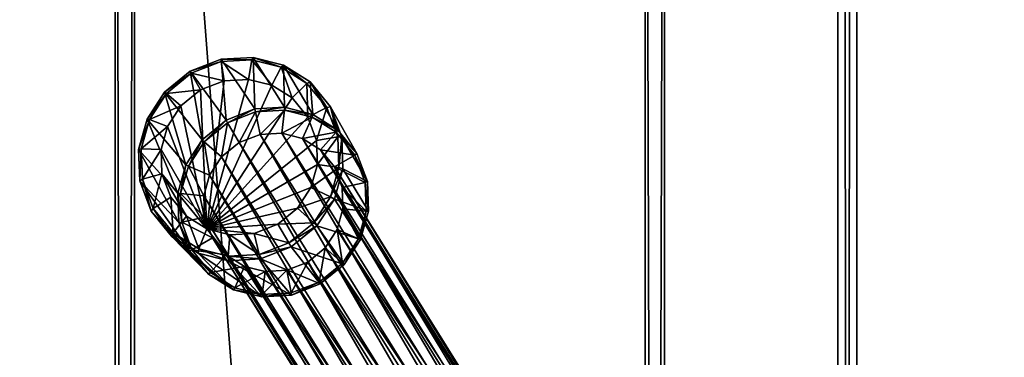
# Model space of a CAD drawing. Header units: inches. Extents: x -706 to 746, y -844 to 519.
# Tile 196 of 256: x -162.49 to -158.46, y 212.48 to 213.86. Entities that reach past the tile are written whole.
import ezdxf

# ---------------------------------------------------------------- set-up
doc = ezdxf.new("R2010")
doc.units = ezdxf.units.IN
doc.header["$MEASUREMENT"] = 0
for name, color, linetype, true_color in [('00_ground', 73, 'Continuous', 0x8fe057), ('02_ceilings', 251, 'Continuous', 0x565656), ('06_equipment', 46, 'Continuous', 0x866e08)]:
    doc.layers.add(name, color=color, linetype=linetype, true_color=true_color)

msp = doc.modelspace()

# ---------------------------------------------------------------- meshes
at = {"layer": '00_ground', "color": 251, "true_color": 0x565656}
mesh = msp.add_polyface(dxfattribs=at)
corners = [(745.801, -489.5048, -11.7981), (745.801, -489.5048, 0.0129), (745.8013, 519.417, -11.7981), (745.8013, 519.417, 0.0129), (-706.1552, 519.4172, -11.7981), (-706.1552, 519.4172, 0.0129), (-706.1554, -491.3484, -11.7981), (-706.1554, -491.3484, 0.0129), (-59.091, -491.3485, -11.7981), (-59.091, -491.3485, 0.0129), (-77.4055, -295.9132, -11.7981), (-77.4055, -295.9132, 0.0129), (-239.0611, -295.9132, -11.7981), (-239.0611, -295.9132, 0.0129), (-239.0611, -54.6686, -11.7981), (-239.0611, -54.6686, 0.0129), (214.8796, -54.6686, -11.7981), (214.8796, -54.6686, 0.0129), (214.8796, -295.9133, -11.7981), (214.8796, -295.9133, 0.0129), (187.3205, -295.9133, -11.7981), (187.3205, -295.9133, 0.0129), (187.3205, -489.5047, -11.7981), (187.3205, -489.5047, 0.0129)]
mesh.append_faces([[corners[k] for k in face] for face in [(22, 18, 0, 22), (0, 18, 2, 0), (6, 12, 8, 6), (1, 19, 23, 1), (9, 13, 7, 9), (7, 13, 5, 7)]], dxfattribs={"vtx0": -1, "vtx1": -1, "vtx3": -1, "color": 251})
mesh.append_faces([[corners[k] for k in face] for face in [(16, 4, 2, 16), (4, 14, 12, 4), (15, 3, 5, 15), (3, 17, 19, 3)]], dxfattribs={"vtx0": -1, "vtx2": -1, "vtx3": -1, "color": 251})
mesh.append_faces([[corners[k] for k in face] for face in [(0, 3, 1, 0), (2, 5, 3, 2), (4, 7, 5, 4), (6, 9, 7, 6), (8, 11, 9, 8), (10, 13, 11, 10), (12, 15, 13, 12), (14, 17, 15, 14), (16, 19, 17, 16), (18, 21, 19, 18), (20, 23, 21, 20), (22, 1, 23, 22), (8, 12, 10, 8), (23, 19, 21, 23)]], dxfattribs={"vtx0": -1, "vtx3": -1, "color": 251})
mesh.append_faces([[corners[k] for k in face] for face in [(16, 14, 4, 16), (18, 16, 2, 18), (6, 4, 12, 6), (15, 17, 3, 15), (13, 15, 5, 13), (1, 3, 19, 1)]], dxfattribs={"vtx1": -1, "vtx2": -1, "vtx3": -1, "color": 251})
mesh.append_faces([[corners[k] for k in face] for face in [(0, 2, 3, 0), (2, 4, 5, 2), (4, 6, 7, 4), (6, 8, 9, 6), (8, 10, 11, 8), (10, 12, 13, 10), (12, 14, 15, 12), (14, 16, 17, 14), (16, 18, 19, 16), (18, 20, 21, 18), (20, 22, 23, 20), (22, 0, 1, 22), (22, 20, 18, 22), (9, 11, 13, 9)]], dxfattribs={"vtx2": -1, "vtx3": -1, "color": 251})
at = {"layer": '02_ceilings'}
mesh = msp.add_polyface(dxfattribs=at)
corners = [(202.2812, 376.4129, 0.0129), (202.2812, 376.4129, 7.8869), (-226.4626, 376.413, 0.0129), (-226.4626, 376.413, 7.8869), (-226.4627, -60.9679, 0.0129), (-226.4627, -60.9679, 7.8869), (-239.0611, -60.9679, 0.0129), (-239.0611, -60.9679, 7.8869), (-239.0611, -140.3395, 0.0129), (-239.0611, -140.3395, 7.8869), (-226.4627, -140.3395, 0.0129), (-226.4627, -140.3395, 7.8869), (-226.4627, -349.4534, 0.0129), (-226.4627, -349.4534, 7.8869), (202.281, -349.4534, 0.0129), (202.281, -349.4534, 7.8869), (202.2811, -59.3933, 0.0129), (202.2811, -59.3933, 7.8869), (-62.2858, -59.3932, 0.0129), (-62.2858, -59.3932, 7.8869), (-62.2858, 63.5611, 0.0129), (-62.2858, 63.5611, 7.8869), (118.0292, 63.5611, 0.0129), (118.0292, 63.5611, 7.8869), (118.0292, 71.4351, 0.0129), (118.0292, 71.4351, 7.8869), (202.2811, 71.4351, 0.0129), (202.2811, 71.4351, 7.8869), (-60.5927, -67.2672, 0.0129), (-60.5927, -67.2672, 7.8869), (89.0136, -67.2673, 0.0129), (89.0136, -67.2673, 7.8869), (89.0136, -102.8261, 0.0129), (89.0136, -102.8261, 7.8869), (-60.5927, -102.8261, 0.0129), (-60.5927, -102.8261, 7.8869), (-239.061, 376.413, 0.0129), (-239.0611, -349.4534, 0.0129), (-239.061, 376.413, 7.8869)]
mesh.append_faces([[corners[k] for k in face] for face in [(2, 24, 20, 2), (30, 4, 16, 30), (14, 10, 32, 14), (21, 25, 3, 21), (17, 5, 31, 17), (15, 33, 11, 15)]], dxfattribs={"vtx0": -1, "vtx1": -1, "vtx2": -1, "vtx3": -1})
mesh.append_faces([[corners[k] for k in face] for face in [(14, 32, 16, 14)]], dxfattribs={"vtx0": -1, "vtx1": -1, "vtx3": -1})
mesh.append_faces([[corners[k] for k in face] for face in [(2, 26, 24, 2), (2, 20, 18, 2), (4, 18, 16, 4), (6, 28, 34, 6), (10, 34, 32, 10), (25, 1, 3, 25), (19, 3, 5, 19), (29, 5, 7, 29), (17, 31, 33, 17), (35, 7, 9, 35), (33, 9, 11, 33)]], dxfattribs={"vtx0": -1, "vtx2": -1, "vtx3": -1})
mesh.append_faces([[corners[k] for k in face] for face in [(0, 3, 1, 0), (2, 5, 3, 2), (4, 7, 5, 4), (6, 9, 7, 6), (8, 11, 9, 8), (10, 13, 11, 10), (12, 15, 13, 12), (14, 17, 15, 14), (16, 19, 17, 16), (18, 21, 19, 18), (20, 23, 21, 20), (22, 25, 23, 22), (24, 27, 25, 24), (26, 1, 27, 26), (28, 31, 29, 28), (30, 33, 31, 30), (32, 35, 33, 32), (34, 29, 35, 34), (15, 11, 13, 15)]], dxfattribs={"vtx0": -1, "vtx3": -1})
mesh.append_faces([[corners[k] for k in face] for face in [(4, 2, 18, 4), (30, 28, 4, 30), (6, 4, 28, 6), (32, 30, 16, 32), (8, 6, 34, 8), (10, 8, 34, 10), (19, 21, 3, 19), (17, 19, 5, 17), (29, 31, 5, 29), (35, 29, 7, 35), (33, 35, 9, 33), (15, 17, 33, 15)]], dxfattribs={"vtx1": -1, "vtx2": -1, "vtx3": -1})
mesh.append_faces([[corners[k] for k in face] for face in [(12, 10, 14, 12)]], dxfattribs={"vtx1": -1, "vtx3": -1})
mesh.append_faces([[corners[k] for k in face] for face in [(0, 2, 3, 0), (2, 4, 5, 2), (4, 6, 7, 4), (6, 8, 9, 6), (8, 10, 11, 8), (10, 12, 13, 10), (12, 14, 15, 12), (14, 16, 17, 14), (16, 18, 19, 16), (18, 20, 21, 18), (20, 22, 23, 20), (22, 24, 25, 22), (24, 26, 27, 24), (26, 0, 1, 26), (28, 30, 31, 28), (30, 32, 33, 30), (32, 34, 35, 32), (34, 28, 29, 34), (2, 0, 26, 2), (24, 22, 20, 24), (25, 27, 1, 25), (21, 23, 25, 21)]], dxfattribs={"vtx2": -1, "vtx3": -1})
mesh = msp.add_polyface(dxfattribs=at)
corners = [(202.2811, -336.855, 102.3751), (202.2811, -336.855, 110.2491), (202.2811, -59.3932, 102.3751), (202.2811, -59.3932, 110.2491), (-62.2858, -59.3932, 102.3751), (-62.2858, -59.3932, 110.2491), (-62.2858, 63.5611, 102.3751), (-62.2858, 63.5611, 110.2491), (118.0292, 63.5611, 102.3751), (118.0292, 63.5611, 110.2491), (118.0292, 71.4351, 102.3751), (118.0292, 71.4351, 110.2491), (202.2811, 71.4351, 102.3751), (202.2811, 71.4351, 110.2491), (202.2812, 363.8145, 102.3751), (202.2812, 363.8145, 110.2491), (-226.4626, 363.8146, 102.3751), (-226.4626, 363.8146, 110.2491), (-226.4627, -336.8549, 102.3751), (-226.4627, -336.8549, 110.2491), (116.2021, 326.9745, 102.3751), (116.2021, 326.9745, 110.2491), (116.202, 287.6043, 102.3751), (116.202, 287.6043, 110.2491), (76.8321, 287.6043, 102.3751), (76.8321, 287.6043, 110.2491), (76.8321, 326.9745, 102.3751), (76.8321, 326.9745, 110.2491), (61.362, 326.9745, 102.3751), (61.362, 326.9745, 110.2491), (61.362, 287.6043, 102.3751), (61.362, 287.6043, 110.2491), (21.9918, 287.6043, 102.3751), (21.9918, 287.6043, 110.2491), (21.9919, 326.9745, 102.3751), (21.9919, 326.9745, 110.2491)]
mesh.append_faces([[corners[k] for k in face] for face in [(20, 28, 14, 20), (32, 24, 10, 32), (16, 32, 10, 16), (16, 10, 6, 16), (35, 27, 17, 35), (13, 23, 31, 13), (11, 33, 17, 11), (7, 11, 17, 7)]], dxfattribs={"vtx0": -1, "vtx1": -1, "vtx2": -1, "vtx3": -1})
mesh.append_faces([[corners[k] for k in face] for face in [(18, 4, 0, 18), (1, 5, 19, 1), (19, 5, 17, 19)]], dxfattribs={"vtx0": -1, "vtx1": -1, "vtx3": -1})
mesh.append_faces([[corners[k] for k in face] for face in [(28, 16, 14, 28), (16, 34, 32, 16), (30, 26, 24, 30), (22, 14, 12, 22), (24, 12, 10, 24), (16, 6, 4, 16), (27, 15, 17, 27), (15, 21, 23, 15), (25, 29, 31, 25), (11, 31, 33, 11)]], dxfattribs={"vtx0": -1, "vtx2": -1, "vtx3": -1})
mesh.append_faces([[corners[k] for k in face] for face in [(0, 3, 1, 0), (2, 5, 3, 2), (4, 7, 5, 4), (6, 9, 7, 6), (8, 11, 9, 8), (10, 13, 11, 10), (12, 15, 13, 12), (14, 17, 15, 14), (16, 19, 17, 16), (18, 1, 19, 18), (20, 23, 21, 20), (22, 25, 23, 22), (24, 27, 25, 24), (26, 21, 27, 26), (28, 31, 29, 28), (30, 33, 31, 30), (32, 35, 33, 32), (34, 29, 35, 34), (0, 4, 2, 0)]], dxfattribs={"vtx0": -1, "vtx3": -1})
mesh.append_faces([[corners[k] for k in face] for face in [(28, 34, 16, 28), (30, 28, 26, 30), (22, 20, 14, 22), (24, 22, 12, 24), (18, 16, 4, 18), (27, 21, 15, 27), (25, 27, 29, 25), (33, 35, 17, 33), (13, 15, 23, 13), (11, 13, 31, 11), (5, 7, 17, 5)]], dxfattribs={"vtx1": -1, "vtx2": -1, "vtx3": -1})
mesh.append_faces([[corners[k] for k in face] for face in [(0, 2, 3, 0), (2, 4, 5, 2), (4, 6, 7, 4), (6, 8, 9, 6), (8, 10, 11, 8), (10, 12, 13, 10), (12, 14, 15, 12), (14, 16, 17, 14), (16, 18, 19, 16), (18, 0, 1, 18), (20, 22, 23, 20), (22, 24, 25, 22), (24, 26, 27, 24), (26, 20, 21, 26), (28, 30, 31, 28), (30, 32, 33, 30), (32, 34, 35, 32), (34, 28, 29, 34), (10, 8, 6, 10), (7, 9, 11, 7), (1, 3, 5, 1)]], dxfattribs={"vtx2": -1, "vtx3": -1})
at = {"layer": '06_equipment', "color": 251, "true_color": 0x565656}
mesh = msp.add_polyface(dxfattribs=at)
corners = [(-159.0651, 160.0029, 39.5301), (-159.1438, 247.9863, 39.4513), (-201.9688, 247.9863, 39.4513), (-201.9688, 159.9241, 39.5301), (-159.0651, 160.0029, 41.3726), (-159.1438, 248.0651, 41.3726), (-202.0475, 247.9863, 41.3726), (-201.9688, 159.9241, 41.3726), (-159.1438, 159.9241, 39.5301), (-159.1438, 160.0029, 39.4513), (-159.1438, 248.0651, 39.5301), (-159.0651, 247.9863, 39.5301), (-202.0475, 247.9863, 39.5301), (-201.9688, 248.0651, 39.5301), (-202.0475, 160.0029, 39.5301), (-201.9688, 160.0029, 39.4513), (-159.1438, 160.0029, 41.4513), (-159.1438, 159.9241, 41.3726), (-159.1438, 247.9863, 41.4513), (-159.0651, 247.9863, 41.3726), (-201.9688, 247.9863, 41.4513), (-201.9688, 248.0651, 41.3726), (-201.9688, 160.0029, 41.4513), (-202.0475, 160.0029, 41.3726)]
mesh.append_faces([[corners[k] for k in face] for face in [(19, 4, 0, 19), (0, 11, 19, 0), (21, 5, 10, 21), (10, 13, 21, 10), (23, 6, 12, 23), (12, 14, 23, 12), (17, 7, 3, 17), (3, 8, 17, 3), (2, 1, 9, 2), (9, 15, 2, 9), (16, 18, 20, 16), (20, 22, 16, 20), (0, 9, 1, 0), (1, 11, 0, 1), (11, 10, 5, 11), (5, 19, 11, 5), (19, 18, 16, 19), (16, 4, 19, 16), (4, 17, 8, 4), (8, 0, 4, 8), (10, 1, 2, 10), (2, 13, 10, 2), (13, 12, 6, 13), (6, 21, 13, 6), (21, 20, 18, 21), (18, 5, 21, 18), (12, 2, 15, 12), (15, 14, 12, 15), (14, 3, 7, 14), (7, 23, 14, 7), (23, 22, 20, 23), (20, 6, 23, 20), (3, 15, 9, 3), (9, 8, 3, 9), (17, 16, 22, 17), (22, 7, 17, 22)]], dxfattribs={"vtx2": -1, "vtx3": -1, "color": 251})
mesh.append_faces([[corners[k] for k in face] for face in [(0, 8, 9, 0), (1, 10, 11, 1), (2, 12, 13, 2), (3, 14, 15, 3), (4, 16, 17, 4), (5, 18, 19, 5), (6, 20, 21, 6), (7, 22, 23, 7)]], dxfattribs={"vtx3": -1, "color": 251})
mesh = msp.add_polyface(dxfattribs=at)
corners = [(-159.8525, 244.9515, 38.9601), (-159.8525, 217.7519, 38.9601), (-159.8525, 217.7519, 37.9365), (-159.8525, 244.9515, 37.9365), (-162.0999, 217.7519, 38.9601), (-162.0999, 244.9515, 38.9601), (-162.0999, 244.9515, 37.9365), (-162.0999, 217.7519, 37.9365), (-159.9313, 217.6731, 38.9601), (-162.0212, 217.6731, 38.9601), (-162.0212, 217.6731, 37.9365), (-159.9313, 217.6731, 37.9365), (-162.0999, 190.3948, 38.9601), (-162.0999, 217.5944, 38.9601), (-162.0999, 217.5944, 37.9365), (-162.0999, 190.3948, 37.9365), (-159.8525, 217.5944, 38.9601), (-159.8525, 190.3948, 38.9601), (-159.8525, 190.3948, 37.9365), (-159.8525, 217.5944, 37.9365), (-162.0212, 217.6731, 38.9601), (-159.9313, 217.6731, 38.9601), (-159.9313, 217.6731, 37.9365), (-162.0212, 217.6731, 37.9365), (-162.0212, 244.9515, 37.8578), (-159.9313, 244.9515, 37.8578), (-159.9313, 217.7519, 37.8578), (-162.0212, 217.7519, 37.8578), (-162.0212, 217.5944, 37.8578), (-159.9313, 217.5944, 37.8578), (-159.9313, 190.3948, 37.8578), (-159.9313, 217.7519, 39.0389), (-159.9313, 244.9515, 39.0389), (-162.0212, 244.9515, 39.0389), (-162.0212, 217.7519, 39.0389), (-159.9313, 190.3948, 39.0389), (-159.9313, 217.5944, 39.0389), (-162.0212, 217.5944, 39.0389), (-162.0212, 190.3948, 39.0389), (-159.9313, 245.0303, 37.9365), (-162.0212, 245.0303, 37.9365), (-159.9313, 245.0303, 38.9601), (-162.0212, 245.0303, 38.9601), (-162.0212, 190.3948, 37.8578)]
mesh.append_faces([[corners[k] for k in face] for face in [(0, 1, 2, 0), (2, 3, 0, 2), (4, 5, 6, 4), (6, 7, 4, 6), (8, 9, 10, 8), (10, 11, 8, 10), (12, 13, 14, 12), (14, 15, 12, 14), (16, 17, 18, 16), (18, 19, 16, 18), (20, 21, 22, 20), (22, 23, 20, 22), (24, 25, 26, 24), (26, 27, 24, 26), (28, 29, 30, 28), (31, 32, 33, 31), (33, 34, 31, 33), (35, 36, 37, 35), (37, 38, 35, 37), (2, 26, 25, 2), (25, 3, 2, 25), (3, 39, 41, 3), (41, 0, 3, 41), (0, 32, 31, 0), (31, 1, 0, 31), (1, 8, 11, 1), (11, 2, 1, 11), (39, 25, 24, 39), (24, 40, 39, 24), (6, 24, 27, 6), (27, 7, 6, 27), (7, 10, 9, 7), (9, 4, 7, 9), (4, 34, 33, 4), (33, 5, 4, 33), (10, 27, 26, 10), (26, 11, 10, 26), (8, 31, 34, 8), (34, 9, 8, 34), (14, 28, 43, 14), (37, 13, 12, 37), (13, 20, 23, 13), (23, 14, 13, 23), (29, 19, 18, 29), (19, 22, 21, 19), (21, 16, 19, 21), (16, 36, 35, 16), (22, 29, 28, 22), (28, 23, 22, 28), (20, 37, 36, 20), (36, 21, 20, 36)]], dxfattribs={"vtx2": -1, "vtx3": -1, "color": 251})
mesh.append_faces([[corners[k] for k in face] for face in [(2, 11, 26, 2), (25, 39, 3, 25), (24, 6, 40, 24), (10, 7, 27, 10), (1, 31, 8, 1), (41, 32, 0, 41), (5, 33, 42, 5), (9, 34, 4, 9), (14, 23, 28, 14), (22, 19, 29, 22), (13, 37, 20, 13), (21, 36, 16, 21)]], dxfattribs={"vtx3": -1, "color": 251})
mesh = msp.add_polyface(dxfattribs=at)
corners = [(-162.0999, 163.0376, 38.9601), (-162.0999, 190.2373, 38.9601), (-162.0999, 190.2373, 37.9365), (-162.0999, 163.0376, 37.9365), (-159.8525, 190.2373, 38.9601), (-159.8525, 163.0376, 38.9601), (-159.8525, 163.0376, 37.9365), (-159.8525, 190.2373, 37.9365), (-162.0212, 190.316, 38.9601), (-159.9313, 190.316, 38.9601), (-159.9313, 190.316, 37.9365), (-162.0212, 190.316, 37.9365), (-180.4776, 162.9589, 38.9601), (-162.1787, 162.9589, 38.9601), (-162.1787, 162.9589, 37.9365), (-180.4776, 162.9589, 37.9365), (-159.9313, 190.316, 38.9601), (-162.0212, 190.316, 38.9601), (-162.0212, 190.316, 37.9365), (-159.9313, 190.316, 37.9365), (-159.9313, 163.0376, 37.8578), (-162.0212, 163.0376, 37.8578), (-162.0212, 190.2373, 37.8578), (-159.9313, 190.2373, 37.8578), (-159.9313, 190.3948, 37.8578), (-162.0212, 190.3948, 37.8578), (-162.0212, 217.5944, 37.8578), (-162.0212, 190.2373, 39.0389), (-162.0212, 163.0376, 39.0389), (-159.9313, 163.0376, 39.0389), (-159.9313, 190.2373, 39.0389), (-162.0212, 162.9589, 37.9365), (-159.9313, 162.9589, 37.9365), (-162.0212, 162.9589, 38.9601), (-159.9313, 162.9589, 38.9601), (-162.0999, 190.3948, 37.9365), (-159.8525, 190.3948, 37.9365), (-162.0212, 190.3948, 39.0389), (-162.0999, 190.3948, 38.9601), (-159.8525, 190.3948, 38.9601), (-159.9313, 190.3948, 39.0389), (-162.0999, 217.5944, 37.9365), (-162.0212, 217.5944, 39.0389), (-159.9313, 217.5944, 37.8578), (-159.8525, 217.5944, 38.9601)]
mesh.append_faces([[corners[k] for k in face] for face in [(0, 1, 2, 0), (2, 3, 0, 2), (4, 5, 6, 4), (6, 7, 4, 6), (8, 9, 10, 8), (10, 11, 8, 10), (12, 13, 14, 12), (14, 15, 12, 14), (16, 17, 18, 16), (18, 19, 16, 18), (20, 21, 22, 20), (22, 23, 20, 22), (24, 25, 26, 24), (27, 28, 29, 27), (29, 30, 27, 29), (2, 22, 21, 2), (21, 3, 2, 21), (3, 31, 33, 3), (33, 0, 3, 33), (0, 28, 27, 0), (27, 1, 0, 27), (1, 8, 11, 1), (11, 2, 1, 11), (31, 21, 20, 31), (20, 32, 31, 20), (32, 6, 5, 32), (5, 34, 32, 5), (34, 29, 28, 34), (28, 33, 34, 28), (6, 20, 23, 6), (23, 7, 6, 23), (7, 10, 9, 7), (9, 4, 7, 9), (4, 30, 29, 4), (29, 5, 4, 29), (10, 23, 22, 10), (22, 11, 10, 22), (8, 27, 30, 8), (30, 9, 8, 30), (25, 35, 41, 25), (35, 18, 17, 35), (17, 38, 35, 17), (38, 37, 42, 38), (18, 25, 24, 18), (24, 19, 18, 24), (19, 36, 39, 19), (39, 16, 19, 39), (16, 40, 37, 16), (37, 17, 16, 37), (36, 24, 43, 36), (40, 39, 44, 40)]], dxfattribs={"vtx2": -1, "vtx3": -1, "color": 251})
mesh.append_faces([[corners[k] for k in face] for face in [(2, 11, 22, 2), (21, 31, 3, 21), (20, 6, 32, 20), (10, 7, 23, 10), (1, 27, 8, 1), (33, 28, 0, 33), (5, 29, 34, 5), (9, 30, 4, 9), (25, 18, 35, 25), (24, 36, 19, 24), (17, 37, 38, 17), (39, 40, 16, 39)]], dxfattribs={"vtx3": -1, "color": 251})
mesh = msp.add_polyface(dxfattribs=at)
corners = [(-161.7253, 213.0015, 7.8962), (-161.3755, 213.5377, 7.9237), (-161.4588, 213.59, 7.9353), (-161.5538, 213.6141, 7.9449), (-161.6534, 213.6083, 7.9519), (-161.7501, 213.5707, 7.9554), (-161.8306, 213.505, 7.9549), (-161.8853, 213.421, 7.9506), (-161.8003, 213.2588, 9.0058), (-161.7134, 213.2216, 8.9872), (-161.737, 213.1371, 8.9751), (-161.7354, 213.3586, 9.015), (-161.6648, 213.2963, 8.9941), (-161.6399, 213.4364, 9.0161), (-161.593, 213.3548, 8.9949), (-161.5253, 213.481, 9.0085), (-161.5069, 213.3883, 8.9893), (-161.8111, 213.2644, 8.9999), (-161.8319, 213.1461, 8.9897), (-161.7443, 213.367, 9.0094), (-161.6462, 213.4469, 9.0105), (-161.5284, 213.4927, 9.0028), (-162.0041, 213.3272, 7.9765), (-161.8435, 213.1486, 8.9834), (-161.8392, 213.0279, 8.961), (-161.9693, 213.4514, 7.9864), (-161.8977, 213.5614, 7.9921), (-161.7925, 213.6471, 7.9927), (-161.6663, 213.6962, 7.9881), (-161.5359, 213.7039, 7.979), (-161.9995, 213.1979, 7.9632), (-161.9887, 213.205, 7.9499), (-161.9931, 213.33, 7.9628), (-161.9595, 213.45, 7.9723), (-161.8903, 213.5563, 7.9778), (-161.7887, 213.6391, 7.9784), (-161.6667, 213.6866, 7.974), (-161.5407, 213.694, 7.9652), (-161.9084, 213.2273, 7.9328), (-161.9118, 213.3261, 7.943)]
mesh.append_faces([[corners[k] for k in face] for face in [(0, 1, 2, 0), (0, 2, 3, 0), (0, 3, 4, 0), (0, 4, 5, 0), (0, 5, 6, 0), (0, 6, 7, 0)]], dxfattribs={"vtx0": -1, "vtx2": -1, "vtx3": -1, "color": 251})
mesh.append_faces([[corners[k] for k in face] for face in [(8, 9, 10, 8), (9, 8, 11, 9), (11, 12, 9, 11), (12, 11, 13, 12), (13, 14, 12, 13), (14, 13, 15, 14), (15, 16, 14, 15), (17, 8, 18, 17), (8, 17, 19, 8), (19, 11, 8, 19), (11, 19, 20, 11), (20, 13, 11, 20), (13, 20, 21, 13), (21, 15, 13, 21), (22, 23, 24, 22), (23, 22, 25, 23), (25, 17, 23, 25), (17, 25, 26, 17), (26, 19, 17, 26), (19, 26, 27, 19), (27, 20, 19, 27), (20, 27, 28, 20), (28, 21, 20, 28), (21, 28, 29, 21), (30, 31, 32, 30), (32, 22, 30, 32), (22, 32, 33, 22), (33, 25, 22, 33), (25, 33, 34, 25), (34, 26, 25, 34), (26, 34, 35, 26), (35, 27, 26, 35), (27, 35, 36, 27), (36, 28, 27, 36), (28, 36, 37, 28), (37, 29, 28, 37), (31, 38, 39, 31), (39, 32, 31, 39), (32, 39, 7, 32), (7, 33, 32, 7), (33, 7, 6, 33), (6, 34, 33, 6), (34, 6, 5, 34), (5, 35, 34, 5), (35, 5, 4, 35), (4, 36, 35, 4), (36, 4, 3, 36), (3, 37, 36, 3)]], dxfattribs={"vtx2": -1, "vtx3": -1, "color": 251})
mesh = msp.add_polyface(dxfattribs=at)
corners = [(-161.7253, 213.0015, 7.8962), (-161.2758, 213.3642, 7.8986), (-161.3114, 213.4593, 7.9109), (-161.3755, 213.5377, 7.9237), (-161.5069, 213.3883, 8.9893), (-161.5253, 213.481, 9.0085), (-161.407, 213.4879, 8.9937), (-161.4184, 213.3935, 8.9781), (-161.2943, 213.4593, 8.9731), (-161.3338, 213.372, 8.9627), (-161.1953, 213.3972, 8.9484), (-161.2597, 213.3255, 8.9442), (-161.1192, 213.3042, 8.9212), (-161.2026, 213.2557, 8.9238), (-161.0771, 213.1915, 8.895), (-161.1709, 213.1709, 8.9041), (-161.5284, 213.4927, 9.0028), (-161.4069, 213.4999, 8.9875), (-161.291, 213.4704, 8.9664), (-161.1892, 213.4066, 8.941), (-161.1111, 213.311, 8.913), (-161.0678, 213.1952, 8.8861), (-161.5359, 213.7039, 7.979), (-161.4117, 213.6723, 7.9664), (-161.3026, 213.6039, 7.9512), (-161.2188, 213.5014, 7.9346), (-161.1724, 213.3773, 7.9185), (-161.1678, 213.2479, 7.9051), (-161.0635, 213.0746, 8.8637), (-161.5407, 213.694, 7.9652), (-161.4206, 213.6635, 7.953), (-161.3152, 213.5973, 7.9383), (-161.2342, 213.4984, 7.9222), (-161.1894, 213.3783, 7.9067), (-161.185, 213.2533, 7.8938), (-161.2186, 213.1333, 7.8842), (-161.5538, 213.6141, 7.9449), (-161.4588, 213.59, 7.9353), (-161.2724, 213.2654, 7.8884), (-161.299, 213.1705, 7.8809)]
mesh.append_faces([[corners[k] for k in face] for face in [(0, 1, 2, 0), (0, 2, 3, 0)]], dxfattribs={"vtx0": -1, "vtx2": -1, "vtx3": -1, "color": 251})
mesh.append_faces([[corners[k] for k in face] for face in [(4, 5, 6, 4), (6, 7, 4, 6), (7, 6, 8, 7), (8, 9, 7, 8), (9, 8, 10, 9), (10, 11, 9, 10), (11, 10, 12, 11), (12, 13, 11, 12), (13, 12, 14, 13), (14, 15, 13, 14), (5, 16, 17, 5), (17, 6, 5, 17), (6, 17, 18, 6), (18, 8, 6, 18), (8, 18, 19, 8), (19, 10, 8, 19), (10, 19, 20, 10), (20, 12, 10, 20), (12, 20, 21, 12), (21, 14, 12, 21), (22, 17, 16, 22), (17, 22, 23, 17), (23, 18, 17, 23), (18, 23, 24, 18), (24, 19, 18, 24), (19, 24, 25, 19), (25, 20, 19, 25), (20, 25, 26, 20), (26, 21, 20, 26), (21, 26, 27, 21), (27, 28, 21, 27), (22, 29, 30, 22), (30, 23, 22, 30), (23, 30, 31, 23), (31, 24, 23, 31), (24, 31, 32, 24), (32, 25, 24, 32), (25, 32, 33, 25), (33, 26, 25, 33), (26, 33, 34, 26), (34, 27, 26, 34), (27, 34, 35, 27), (29, 36, 37, 29), (37, 30, 29, 37), (30, 37, 3, 30), (3, 31, 30, 3), (31, 3, 2, 31), (2, 32, 31, 2), (32, 2, 1, 32), (1, 33, 32, 1), (33, 1, 38, 33), (38, 34, 33, 38), (34, 38, 39, 34)]], dxfattribs={"vtx2": -1, "vtx3": -1, "color": 251})
mesh = msp.add_polyface(dxfattribs=at)
corners = [(-161.7253, 213.0015, 7.8962), (-161.6304, 212.9774, 7.8865), (-161.5308, 212.9832, 7.8796), (-161.4341, 213.0208, 7.876), (-161.3536, 213.0865, 7.8765), (-161.8853, 213.421, 7.9506), (-161.9118, 213.3261, 7.943), (-161.9084, 213.2273, 7.9328), (-161.8086, 213.0538, 7.9078), (-161.8728, 213.1322, 7.9205), (-161.6106, 212.7609, 8.8898), (-161.571, 212.8482, 8.9002), (-161.4865, 212.8268, 8.8848), (-161.7095, 212.823, 8.9145), (-161.6451, 212.8947, 8.9187), (-161.7856, 212.916, 8.9417), (-161.7023, 212.9646, 8.9391), (-161.8277, 213.0288, 8.9679), (-161.7339, 213.0493, 8.9588), (-161.8319, 213.1461, 8.9897), (-161.737, 213.1371, 8.9751), (-161.8003, 213.2588, 9.0058), (-161.616, 212.7527, 8.8807), (-161.4978, 212.7323, 8.8692), (-161.7178, 212.8165, 8.9061), (-161.7959, 212.9121, 8.9341), (-161.8392, 213.0279, 8.961), (-161.8435, 213.1486, 8.9834), (-161.8111, 213.2644, 8.9999), (-161.5002, 212.7233, 8.8596), (-161.636, 212.8713, 7.9027), (-161.7602, 212.9028, 7.9153), (-161.8693, 212.9713, 7.9305), (-161.9531, 213.0737, 7.9471), (-161.9995, 213.1979, 7.9632), (-162.0041, 213.3272, 7.9765), (-161.6374, 212.8894, 7.8914), (-161.5056, 212.8789, 7.8936), (-161.7574, 212.9199, 7.9036), (-161.8628, 212.986, 7.9182), (-161.9438, 213.085, 7.9344), (-161.9887, 213.205, 7.9499), (-161.5114, 212.8968, 7.8826)]
mesh.append_faces([[corners[k] for k in face] for face in [(0, 2, 3, 0), (0, 3, 4, 0), (0, 5, 6, 0), (0, 6, 7, 0)]], dxfattribs={"vtx0": -1, "vtx2": -1, "vtx3": -1, "color": 251})
mesh.append_faces([[corners[k] for k in face] for face in [(8, 7, 9, 8)]], dxfattribs={"vtx0": -1, "vtx3": -1, "color": 251})
mesh.append_faces([[corners[k] for k in face] for face in [(8, 0, 7, 8)]], dxfattribs={"vtx1": -1, "vtx2": -1, "vtx3": -1, "color": 251})
mesh.append_faces([[corners[k] for k in face] for face in [(0, 1, 2, 0), (10, 11, 12, 10), (11, 10, 13, 11), (13, 14, 11, 13), (14, 13, 15, 14), (15, 16, 14, 15), (16, 15, 17, 16), (17, 18, 16, 17), (18, 17, 19, 18), (19, 20, 18, 19), (20, 19, 21, 20), (22, 10, 23, 22), (10, 22, 24, 10), (24, 13, 10, 24), (13, 24, 25, 13), (25, 15, 13, 25), (15, 25, 26, 15), (26, 17, 15, 26), (17, 26, 27, 17), (27, 19, 17, 27), (19, 27, 28, 19), (29, 30, 31, 29), (31, 22, 29, 31), (22, 31, 32, 22), (32, 24, 22, 32), (24, 32, 33, 24), (33, 25, 24, 33), (25, 33, 34, 25), (34, 26, 25, 34), (26, 34, 35, 26), (36, 30, 37, 36), (30, 36, 38, 30), (38, 31, 30, 38), (31, 38, 39, 31), (39, 32, 31, 39), (32, 39, 40, 32), (40, 33, 32, 40), (33, 40, 41, 33), (41, 34, 33, 41), (1, 36, 42, 1), (36, 1, 0, 36), (0, 38, 36, 0), (38, 0, 8, 38), (8, 39, 38, 8), (39, 8, 9, 39), (9, 40, 39, 9), (40, 9, 7, 40), (7, 41, 40, 7)]], dxfattribs={"vtx2": -1, "vtx3": -1, "color": 251})
mesh = msp.add_polyface(dxfattribs=at)
corners = [(-160.1952, 210.9379, 23.2129), (-160.1151, 210.8252, 23.6347), (-160.1651, 210.7525, 23.6199), (-160.1235, 210.9964, 23.2133), (-160.0428, 210.8829, 23.6384), (-160.0375, 211.03, 23.2072), (-159.9571, 210.917, 23.63), (-159.9489, 211.0351, 23.1958), (-159.8699, 210.9241, 23.6111), (-159.8643, 211.0136, 23.1802), (-159.7875, 210.9055, 23.5838), (-159.7902, 210.967, 23.1616), (-159.7161, 210.8627, 23.5502), (-159.733, 210.897, 23.1412), (-159.6621, 210.7971, 23.5124), (-161.3979, 212.8319, 8.8737), (-159.9279, 210.4726, 23.0933), (-159.8418, 210.5061, 23.0872), (-161.3118, 212.8654, 8.868), (-161.4865, 212.8268, 8.8848), (-160.0165, 210.4675, 23.1047), (-161.571, 212.8482, 8.9002), (-160.101, 210.489, 23.1203), (-161.6451, 212.8947, 8.9187), (-160.1752, 210.5356, 23.1389), (-161.7023, 212.9646, 8.9391), (-160.2324, 210.6056, 23.1593), (-161.7339, 213.0493, 8.9588), (-160.2641, 210.6904, 23.1787), (-161.737, 213.1371, 8.9751), (-160.2673, 210.7784, 23.1947), (-161.7134, 213.2216, 8.9872), (-160.2438, 210.8631, 23.2064), (-161.6648, 213.2963, 8.9941), (-161.593, 213.3548, 8.9949), (-161.5069, 213.3883, 8.9893), (-161.4184, 213.3935, 8.9781), (-161.3338, 213.372, 8.9627), (-161.2597, 213.3255, 8.9442), (-161.2026, 213.2557, 8.9238), (-161.1709, 213.1709, 8.9041), (-159.7012, 210.8121, 23.1218), (-161.1678, 213.0831, 8.8878), (-159.698, 210.7241, 23.1058), (-161.1915, 212.9986, 8.8757), (-159.7216, 210.6395, 23.0941), (-161.2401, 212.9239, 8.8688), (-159.7702, 210.5647, 23.0876)]
mesh.append_faces([[corners[k] for k in face] for face in [(0, 1, 2, 0), (3, 4, 1, 3), (1, 0, 3, 1), (5, 6, 4, 5), (4, 3, 5, 4), (7, 8, 6, 7), (6, 5, 7, 6), (9, 10, 8, 9), (8, 7, 9, 8), (11, 12, 10, 11), (10, 9, 11, 10), (13, 14, 12, 13), (12, 11, 13, 12), (15, 16, 17, 15), (17, 18, 15, 17), (19, 20, 16, 19), (16, 15, 19, 16), (21, 22, 20, 21), (20, 19, 21, 20), (23, 24, 22, 23), (22, 21, 23, 22), (25, 26, 24, 25), (24, 23, 25, 24), (27, 28, 26, 27), (26, 25, 27, 26), (29, 30, 28, 29), (28, 27, 29, 28), (31, 32, 30, 31), (30, 29, 31, 30), (33, 0, 32, 33), (32, 31, 33, 32), (34, 3, 0, 34), (0, 33, 34, 0), (35, 5, 3, 35), (3, 34, 35, 3), (36, 7, 5, 36), (5, 35, 36, 5), (37, 9, 7, 37), (7, 36, 37, 7), (38, 11, 9, 38), (9, 37, 38, 9), (39, 13, 11, 39), (11, 38, 39, 11), (40, 41, 13, 40), (13, 39, 40, 13), (42, 43, 41, 42), (41, 40, 42, 41), (44, 45, 43, 44), (43, 42, 44, 43), (46, 47, 45, 46), (45, 44, 46, 45), (18, 17, 47, 18), (47, 46, 18, 47)]], dxfattribs={"vtx2": -1, "vtx3": -1, "color": 251})
mesh = msp.add_polyface(dxfattribs=at)
corners = [(-161.7253, 213.0015, 7.8962), (-161.3536, 213.0865, 7.8765), (-161.299, 213.1705, 7.8809), (-161.2724, 213.2654, 7.8884), (-161.2758, 213.3642, 7.8986), (-161.3118, 212.8654, 8.868), (-161.2649, 212.7838, 8.8468), (-161.3795, 212.7392, 8.8544), (-161.3979, 212.8319, 8.8737), (-161.4978, 212.7323, 8.8692), (-161.4865, 212.8268, 8.8848), (-161.6106, 212.7609, 8.8898), (-161.1709, 213.1709, 8.9041), (-161.0771, 213.1915, 8.895), (-161.073, 213.0741, 8.8732), (-161.1678, 213.0831, 8.8878), (-161.1045, 212.9614, 8.8571), (-161.1915, 212.9986, 8.8757), (-161.1694, 212.8616, 8.8479), (-161.2401, 212.9239, 8.8688), (-161.2608, 212.7762, 8.8366), (-161.3786, 212.7304, 8.8443), (-161.5002, 212.7233, 8.8596), (-161.616, 212.7527, 8.8807), (-161.0678, 213.1952, 8.8861), (-161.0635, 213.0746, 8.8637), (-161.0959, 212.9587, 8.8471), (-161.1627, 212.8561, 8.8377), (-161.3794, 212.928, 7.8889), (-161.5056, 212.8789, 7.8936), (-161.636, 212.8713, 7.9027), (-161.1678, 213.2479, 7.9051), (-161.2026, 213.1237, 7.8953), (-161.2742, 213.0137, 7.8896), (-161.3894, 212.9442, 7.8781), (-161.5114, 212.8968, 7.8826), (-161.6374, 212.8894, 7.8914), (-161.2186, 213.1333, 7.8842), (-161.2877, 213.027, 7.8788), (-161.4341, 213.0208, 7.876), (-161.5308, 212.9832, 7.8796), (-161.6304, 212.9774, 7.8865), (-161.185, 213.2533, 7.8938)]
mesh.append_faces([[corners[k] for k in face] for face in [(0, 1, 2, 0), (0, 2, 3, 0), (0, 3, 4, 0)]], dxfattribs={"vtx0": -1, "vtx2": -1, "vtx3": -1, "color": 251})
mesh.append_faces([[corners[k] for k in face] for face in [(5, 6, 7, 5), (7, 8, 5, 7), (8, 7, 9, 8), (9, 10, 8, 9), (10, 9, 11, 10), (12, 13, 14, 12), (14, 15, 12, 14), (15, 14, 16, 15), (16, 17, 15, 16), (17, 16, 18, 17), (18, 19, 17, 18), (19, 18, 6, 19), (6, 5, 19, 6), (6, 20, 21, 6), (21, 7, 6, 21), (7, 21, 22, 7), (22, 9, 7, 22), (9, 22, 23, 9), (13, 24, 25, 13), (25, 14, 13, 25), (14, 25, 26, 14), (26, 16, 14, 26), (16, 26, 27, 16), (27, 18, 16, 27), (18, 27, 20, 18), (20, 6, 18, 20), (20, 28, 29, 20), (29, 21, 20, 29), (21, 29, 30, 21), (30, 22, 21, 30), (25, 31, 32, 25), (32, 26, 25, 32), (26, 32, 33, 26), (33, 27, 26, 33), (27, 33, 28, 27), (28, 20, 27, 28), (28, 34, 35, 28), (35, 29, 28, 35), (29, 35, 36, 29), (37, 32, 31, 37), (32, 37, 38, 32), (38, 33, 32, 38), (33, 38, 34, 33), (34, 28, 33, 34), (34, 39, 40, 34), (40, 35, 34, 40), (35, 40, 41, 35), (2, 37, 42, 2), (37, 2, 1, 37), (1, 38, 37, 1), (38, 1, 39, 38), (39, 34, 38, 39)]], dxfattribs={"vtx2": -1, "vtx3": -1, "color": 251})

doc.saveas('drawing.dxf')
